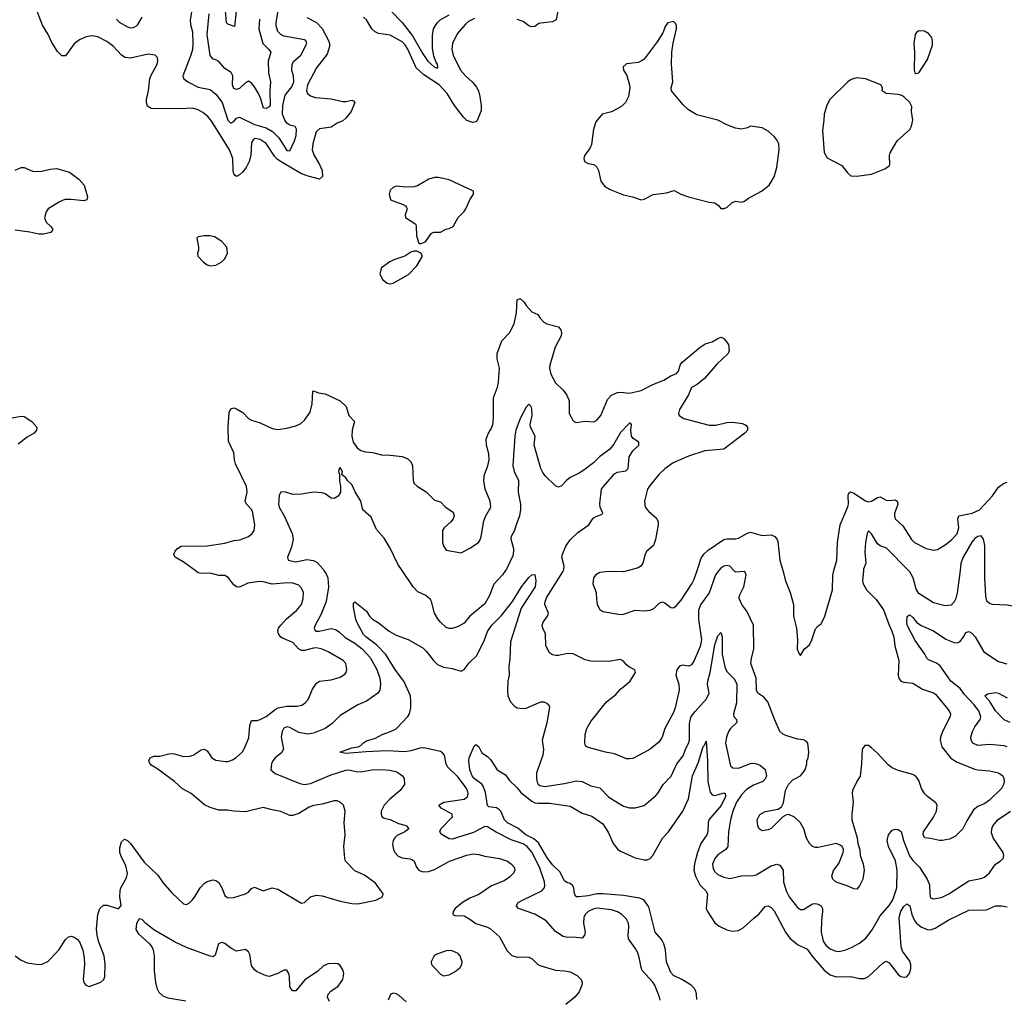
# Model space of a CAD drawing. Header units: inches. Extents: x 1694797 to 1849917, y 907313 to 1017959.
# Tile 35 of 256: x 1731720 to 1738390, y 917102 to 923731. Entities that reach past the tile are written whole.
import ezdxf

# ---------------------------------------------------------------- set-up
doc = ezdxf.new("R2010")
doc.units = ezdxf.units.IN
doc.header["$MEASUREMENT"] = 0
doc.layers.add('B7931', color=7, linetype='Continuous')
doc.layers.add('B7932', color=7, linetype='Continuous')

msp = doc.modelspace()

# ---------------------------------------------------------------- linework, layer by layer
at = {"layer": 'B7931', "color": 5}
for points, elevation in [([(1731690, 917390.3), (1731730, 917360.9), (1731770, 917341.3), (1731850, 917330.5), (1731870, 917333.4), (1731910, 917350.5), (1731930, 917370.5), (1731986.5, 917433.5), (1732030, 917500.4), (1732050, 917519.1), (1732070, 917522), (1732090, 917516.3), (1732110, 917502.8), (1732124.7, 917484.7), (1732147.3, 917427.3), (1732157.2, 917377.2), (1732159.5, 917330), (1732150.4, 917230), (1732155.5, 917210), (1732167.3, 917190), (1732190, 917182), (1732270, 917210.8), (1732289.2, 917230), (1732297, 917250), (1732299.5, 917330), (1732292.3, 917390), (1732253.6, 917490), (1732244.2, 917530), (1732241.3, 917570), (1732249.6, 917670), (1732262, 917710), (1732287.9, 917732.1), (1732313.7, 917733.7), (1732390, 917708.5), (1732406.6, 917730), (1732398.7, 917790), (1732400.3, 917830), (1732406.4, 917850), (1732442.8, 917917.2), (1732449.8, 917950), (1732439.1, 917999.1), (1732404.4, 918070), (1732399.1, 918090), (1732399.1, 918120.9), (1732410, 918162), (1732430, 918181), (1732450, 918170.6), (1732470, 918150.6), (1732564.1, 918024.1), (1732655.1, 917935.1), (1732690, 917886), (1732750, 917816.4), (1732830, 917742.8), (1732850, 917737.3), (1732870, 917747.7), (1732890, 917768), (1732910, 917793), (1732942.6, 917850), (1732970, 917879.5), (1732990, 917893.7), (1733030, 917903.7), (1733050, 917899.5), (1733070, 917885.5), (1733090.2, 917850.2), (1733110, 917798.8), (1733125.3, 917785.3), (1733141.7, 917781.7), (1733170, 917785.3), (1733250, 917810.4), (1733270, 917822), (1733290, 917846.8), (1733310, 917854.9), (1733370, 917830.8), (1733429.4, 917850.6), (1733470, 917840.7), (1733630, 917746), (1733650, 917751.3), (1733689.6, 917790.4), (1733730, 917801.6), (1733770, 917797), (1733890, 917761.1), (1733970, 917744.9), (1734010, 917742.4), (1734132.1, 917767.9), (1734178, 917790), (1734182, 917810), (1734130, 917880.9), (1734056.1, 917936.1), (1733990, 917965.1), (1733928.3, 918030), (1733921.7, 918050), (1733916, 918130), (1733925.1, 918210), (1733917.2, 918290), (1733924.2, 918370), (1733914.5, 918410), (1733891.3, 918431.3), (1733870, 918439.6), (1733850, 918438.7), (1733770, 918416), (1733710, 918408.4), (1733682.2, 918397.8), (1733610, 918354.7), (1733570, 918341.3), (1733550, 918340.7), (1733488.3, 918368.3), (1733430, 918378.7), (1733370, 918395.6), (1733250, 918365.1), (1733170, 918369.7), (1733130, 918376.8), (1733070, 918377.4), (1733010, 918394.7), (1732972.9, 918412.9), (1732880.7, 918490), (1732822, 918522), (1732769.7, 918570), (1732650, 918659.5), (1732610, 918681.6), (1732598.6, 918698.6), (1732595.1, 918710), (1732605.1, 918730), (1732630, 918742.4), (1732670, 918742), (1732739.7, 918760.3), (1732770, 918757.4), (1732830, 918739), (1732870, 918741.5), (1732894.5, 918750), (1732950, 918785.7), (1732970, 918788.7), (1732990, 918777.6), (1733022.4, 918730), (1733050, 918714.6), (1733114.5, 918705.5), (1733132.9, 918707.1), (1733161.6, 918718.4), (1733186.8, 918733.2), (1733229.1, 918770.9), (1733244, 918796), (1733273.2, 918866.8), (1733279.4, 918950), (1733290, 918983), (1733330, 918984.7), (1733350, 918990.2), (1733390, 919011), (1733450, 919058.8), (1733471.1, 919068.9), (1733530, 919081.9), (1733598.9, 919081.1), (1733631.3, 919088.7), (1733655.2, 919104.8), (1733673.3, 919126.7), (1733703.5, 919196.5), (1733730, 919237), (1733750, 919250.2), (1733830, 919258.5), (1733890, 919276.5), (1733922.2, 919297.8), (1733931.2, 919310), (1733936.9, 919330), (1733929.6, 919370), (1733911.8, 919390), (1733809.9, 919449.9), (1733770, 919467), (1733730, 919475), (1733710, 919474.5), (1733650, 919457.5), (1733630, 919459), (1733609.7, 919470), (1733570, 919512.9), (1733500.7, 919540.7), (1733488.7, 919548.7), (1733473.3, 919570), (1733470, 919594), (1733474.2, 919610), (1733488.9, 919630), (1733528.5, 919671.5), (1733595.8, 919730), (1733629.7, 919770), (1733640.4, 919810), (1733642, 919850), (1733630, 919880.9), (1733610, 919899.6), (1733570, 919914.7), (1733535.8, 919915.8), (1733430, 919907), (1733370, 919924.2), (1733344.9, 919924.9), (1733266.1, 919913.9), (1733210, 919887.2), (1733190, 919888.9), (1733170, 919903.5), (1733133.3, 919953.3), (1733110, 919965.6), (1733070, 919965.6), (1733010, 919981), (1732950, 919979.3), (1732930, 919983.5), (1732907.9, 920000)], 880), ([(1733781.6, 920000), (1733796.8, 919976.8), (1733806.8, 919950), (1733812.3, 919887.7), (1733796, 919790), (1733760.2, 919699.8), (1733721.5, 919630), (1733714, 919610), (1733719.1, 919599.1), (1733727, 919590), (1733748.6, 919588.6), (1733830, 919605.9), (1733860.6, 919600.6), (1733884.6, 919584.6), (1733925.1, 919545.1), (1733990, 919507.6), (1734040.9, 919470), (1734095.3, 919410), (1734140.2, 919330), (1734160.3, 919270), (1734163.8, 919230), (1734158.9, 919190), (1734147, 919170), (1734070, 919115.8), (1734010, 919090.3), (1733890, 919018), (1733837.5, 918962.5), (1733789.6, 918930), (1733710, 918897.1), (1733670, 918891.6), (1733610, 918902.3), (1733550, 918937.4), (1733530, 918940.6), (1733510, 918931.1), (1733497.1, 918910), (1733491.4, 918870), (1733506.6, 918790), (1733494.3, 918765.7), (1733451.2, 918730), (1733435.8, 918710), (1733426.3, 918690), (1733422.4, 918650), (1733450, 918625.7), (1733617.1, 918557.1), (1733650, 918549.8), (1733690, 918556), (1733830, 918616), (1733930, 918646.8), (1733950, 918648.7), (1733998.5, 918638.5), (1734030, 918637), (1734106, 918650), (1734170, 918652), (1734226.9, 918646.9), (1734275, 918635), (1734313, 918610), (1734324, 918590), (1734326.3, 918550), (1734296.9, 918510), (1734227.1, 918450), (1734190, 918410.3), (1734169.8, 918370), (1734168.4, 918350), (1734174.5, 918334.5), (1734190, 918321.6), (1734230, 918314), (1734286.4, 918286.4), (1734330, 918275.1), (1734341.2, 918270), (1734356, 918250), (1734329.4, 918230), (1734276.2, 918203.8), (1734260.5, 918190), (1734249.8, 918170.2), (1734244.9, 918144.9), (1734252.1, 918110), (1734261.5, 918090), (1734284.9, 918065), (1734310, 918052.9), (1734366.4, 918046.4), (1734380.4, 918040.4), (1734393.3, 918030), (1734408.2, 917990), (1734423.6, 917970), (1734450, 917958.5), (1734490, 917961.8), (1734530, 917974), (1734632.7, 918030), (1734750, 918072.4), (1734790, 918080.3), (1734830, 918077.2), (1734870, 918064), (1734970, 918049.7), (1735023.7, 918030), (1735051.8, 918010), (1735069.6, 917990), (1735073.3, 917970), (1735064.2, 917950), (1735038.3, 917921.7), (1735002, 917898), (1734916.3, 917863.7), (1734830, 917805), (1734770, 917779.3), (1734719.7, 917750), (1734669.5, 917710), (1734656, 917690), (1734655.3, 917670), (1734670, 917663.7), (1734730, 917659.6), (1734770, 917638.9), (1734810, 917609.8), (1734890, 917583.1), (1734910, 917572.4), (1734970, 917518.3), (1735023.2, 917423.2), (1735053, 917393), (1735090, 917381.7), (1735150, 917383.5), (1735170, 917379.7), (1735191.8, 917370), (1735229.6, 917330), (1735243.6, 917323.6), (1735350, 917291.5), (1735410, 917288.7), (1735450, 917280.3), (1735497, 917257), (1735522.7, 917230), (1735529.8, 917210), (1735528.6, 917190), (1735510, 917146.4), (1735479.7, 917110), (1735419.8, 917060.2)], 860), ([(1736058, 917090), (1736055.1, 917110), (1736021.6, 917190), (1736010, 917210.9), (1735937.4, 917290), (1735929, 917310), (1735919.8, 917370), (1735906.8, 917410), (1735890, 917442.4), (1735844.9, 917504.9), (1735841.4, 917530), (1735846.4, 917586.4), (1735844.1, 917610), (1735830, 917638.9), (1735799.7, 917670), (1735770, 917688.8), (1735730, 917702.2), (1735630, 917712.3), (1735610, 917708.1), (1735570, 917689.7), (1735551.5, 917670), (1735542.4, 917650), (1735539.6, 917610), (1735550.4, 917550), (1735545.5, 917530), (1735530.6, 917510), (1735470, 917515.5), (1735430, 917514), (1735400.9, 917520.9), (1735350, 917554), (1735287.3, 917627.3), (1735210, 917672.1), (1735099, 917710), (1735086, 917726), (1735084.5, 917730), (1735097.6, 917750), (1735129.7, 917770), (1735257.3, 917830), (1735272.9, 917847.1), (1735277.2, 917862.9), (1735274.7, 917890), (1735241, 917990), (1735190, 918091.3), (1735158.9, 918130), (1735130, 918148.3), (1735050, 918175.4), (1734947.3, 918227.3), (1734890, 918264), (1734870, 918265.5), (1734795.2, 918224.8), (1734650, 918178.9), (1734630, 918182.2), (1734574.6, 918214.6), (1734565.4, 918230), (1734573.1, 918250), (1734652.4, 918332.4), (1734649.6, 918350), (1734574.3, 918390), (1734559.6, 918410), (1734593.2, 918430), (1734731.3, 918450), (1734753, 918467), (1734758.7, 918490), (1734754.7, 918510), (1734742.9, 918530), (1734690, 918599.8), (1734618, 918670), (1734609.8, 918690), (1734598.3, 918750), (1734585.2, 918765.2), (1734570, 918773.6), (1734458.3, 918798.3), (1734430, 918796.4), (1734370, 918777.5), (1734330, 918771.1), (1734210, 918778.3), (1734067.6, 918772.4), (1733930, 918759.7), (1733889.6, 918770), (1733970, 918799.1), (1734013.8, 918806.2), (1734030, 918813.8), (1734048.1, 918831.9), (1734070, 918845.4), (1734130, 918863.2), (1734175.6, 918890), (1734231.2, 918908.8), (1734270, 918928.1), (1734349.2, 919010.8), (1734360.3, 919030), (1734368.9, 919070), (1734370.9, 919110), (1734366.8, 919150), (1734322.5, 919250), (1734265, 919325), (1734200.5, 919430), (1734137.4, 919497.4), (1734065.9, 919550), (1734050, 919567), (1734004.2, 919650), (1733996.5, 919670), (1733981, 919750), (1733982.3, 919777.7), (1733990, 919787.3), (1734070, 919724.2), (1734090, 919690.5), (1734110, 919670.4), (1734148.7, 919648.7), (1734222.4, 919590), (1734270, 919561.5), (1734352.6, 919532.6), (1734450, 919475.6), (1734474.6, 919454.6), (1734523.2, 919390), (1734550, 919363.8), (1734590, 919344.1), (1734650, 919335.8), (1734710, 919318.4), (1734730, 919328.4), (1734764.8, 919375.2), (1734816.5, 919423.5), (1734868.1, 919530), (1734890, 919586.4), (1734918, 919630), (1734985.1, 919694.9), (1735058.5, 919790), (1735118.9, 919890), (1735170, 919953), (1735190, 919970.8), (1735210, 919972), (1735216.5, 919930), (1735212, 919890), (1735116.3, 919743.7), (1735044.2, 919515.8), (1735039.8, 919400.2), (1735033.5, 919350), (1735035.6, 919290), (1735027.6, 919250), (1735023.8, 919190), (1735027.5, 919150), (1735044.9, 919110), (1735070, 919082.4), (1735090.2, 919070.2), (1735124, 919064), (1735150, 919067.9), (1735250.4, 919110.4), (1735270, 919110.5), (1735290, 919101), (1735304.7, 919090), (1735310, 919074), (1735290, 918968.7), (1735258.4, 918850), (1735268.3, 918788.3), (1735263.6, 918750), (1735220.2, 918630), (1735220.2, 918590), (1735225.3, 918565.3), (1735232.4, 918552.4), (1735244, 918544), (1735277.2, 918537.2), (1735410, 918557), (1735490, 918575.9), (1735530, 918571.7), (1735590, 918540.3), (1735650, 918526.7), (1735707.2, 918470), (1735730, 918454.3), (1735810, 918404.4), (1735851.8, 918391.8), (1735890, 918391.7), (1735950, 918408.8), (1736030, 918475.8), (1736046, 918494), (1736078.5, 918550), (1736132.4, 918607.6), (1736171, 918690), (1736215.3, 918744.7), (1736229.3, 918790.7), (1736251.2, 918828.8), (1736257.7, 918850), (1736257.2, 918962.8), (1736269.2, 919010), (1736294.8, 919045.2), (1736371.8, 919130), (1736390.8, 919170), (1736378.8, 919230), (1736381.8, 919250), (1736396.9, 919310), (1736430, 919496.4), (1736450, 919557.1), (1736470, 919581), (1736479.6, 919550), (1736479.5, 919430), (1736499.1, 919339.1), (1736513.5, 919313.5), (1736563.3, 919263.3), (1736579.1, 919230), (1736576.3, 919103.7), (1736555.6, 919030), (1736558.3, 919010), (1736575.8, 918990), (1736578.7, 918970), (1736535.6, 918930), (1736522.2, 918910), (1736507.1, 918870), (1736500.8, 918830), (1736535.9, 918675.9), (1736550, 918663.2), (1736590, 918661.6), (1736670, 918691.8), (1736690, 918695), (1736714, 918690), (1736739.1, 918679.1), (1736771.1, 918651.1), (1736779, 918610), (1736771.4, 918590), (1736753.4, 918570), (1736690, 918546.8), (1736643.7, 918516.3), (1736610, 918480.9), (1736576.3, 918430), (1736550.2, 918370.2), (1736534.3, 918310), (1736522.6, 918230), (1736516.2, 918130), (1736503.1, 918110), (1736450, 918073.5), (1736429.2, 918050), (1736413.8, 918010), (1736418.9, 917978.9), (1736430, 917958), (1736450, 917939.7), (1736490, 917922.2), (1736530, 917914.6), (1736610, 917931.7), (1736690, 917934.3), (1736710, 917939), (1736810, 918000.2), (1736850, 918011.7), (1736870, 918004.2), (1736891, 917970), (1736893.4, 917890), (1736911.3, 917830), (1736932.6, 917790), (1736990, 917717.1), (1737010, 917703.8), (1737030, 917704.4), (1737090, 917742.3), (1737110, 917744.9), (1737130, 917740.3), (1737150, 917728.2), (1737158.2, 917710), (1737159, 917690), (1737150.6, 917629.4), (1737150.1, 917549.9), (1737163.3, 917490), (1737181.7, 917461.7), (1737210, 917436.4), (1737242.7, 917422.7), (1737270, 917419.3), (1737310, 917427.7), (1737354.3, 917445.7), (1737410, 917475.9), (1737451.6, 917508.4), (1737495.1, 917564.9), (1737550, 917660.3), (1737610, 917731.1), (1737633.8, 917770), (1737661, 917850), (1737665, 917970), (1737652.2, 918032.2), (1737606.6, 918130), (1737596.9, 918170), (1737604.7, 918210), (1737630, 918241.6), (1737650, 918248.2), (1737670, 918246), (1737691.4, 918231.4), (1737707.6, 918170), (1737748.1, 918068.1), (1737770, 918035.9), (1737815.9, 917990), (1737868.3, 917910), (1737882.6, 917870), (1737885, 917805), (1737890, 917782), (1737910, 917774.9), (1737950, 917782.4), (1737970, 917787.1), (1738013.6, 917810), (1738150, 917897.2), (1738230, 917913.1), (1738256.8, 917923.2), (1738290, 917953), (1738330, 918010.4), (1738361.2, 918030), (1738382.7, 918050), (1738386.6, 918070), (1738382, 918090), (1738315.1, 918190), (1738304, 918224), (1738304.7, 918250), (1738312.8, 918270), (1738347.4, 918312.6), (1738431.3, 918370)], 840), ([(1735011.8, 920000), (1734990.4, 919969.6), (1734932.6, 919907.4), (1734903.7, 919830), (1734870, 919773.8), (1734770, 919690.2), (1734730, 919643.7), (1734690, 919620.3), (1734650, 919606.9), (1734630, 919607.8), (1734610, 919614.9), (1734570, 919650.3), (1734551.8, 919671.8), (1734530.2, 919710), (1734510.2, 919790.2), (1734503, 919803), (1734470.6, 919830), (1734416.4, 919856.4), (1734384.9, 919890), (1734311.2, 920000)], 860), ([(1736457.3, 920000), (1736433.7, 919970), (1736391.5, 919848.5), (1736332, 919768), (1736318.8, 919730), (1736318.3, 919670), (1736338.5, 919530), (1736330, 919486), (1736289.1, 919390.9), (1736270, 919361.1), (1736250, 919351.6), (1736210, 919357.8), (1736190, 919351.7), (1736172.4, 919327.6), (1736165.7, 919290), (1736184.2, 919230), (1736187.6, 919190), (1736159.8, 919070), (1736150, 919038), (1736090.9, 918930), (1736073.1, 918870), (1736050, 918836), (1735990, 918789), (1735950, 918766.5), (1735873, 918727), (1735850, 918723.7), (1735830, 918724.9), (1735750, 918758.3), (1735689.1, 918769.1), (1735590, 918795.5), (1735564.2, 918804.2), (1735553, 918813), (1735548.2, 918830), (1735551.8, 918890), (1735561.7, 918930), (1735590, 918977), (1735694.4, 919110), (1735759, 919161), (1735790, 919196.3), (1735852.4, 919247.6), (1735890.6, 919310), (1735887.1, 919327.1), (1735850, 919344.9), (1735830, 919360.5), (1735810, 919384.9), (1735790, 919397.3), (1735710, 919383.7), (1735590, 919386.3), (1735550, 919394.6), (1735470, 919436.5), (1735430, 919438.3), (1735370, 919423.7), (1735350, 919423.1), (1735330, 919428.4), (1735310, 919443), (1735284.4, 919490), (1735282.4, 919570), (1735263.1, 919610), (1735259.5, 919630), (1735266.7, 919650), (1735295.8, 919690), (1735302, 919710), (1735278.5, 919770), (1735278.8, 919790), (1735290, 919818.3), (1735398.9, 919990), (1735402.9, 920000)], 860), ([(1735843.2, 920000), (1735810, 919991.1), (1735710, 919993.3), (1735650, 919985.6), (1735623.8, 919970), (1735607, 919950), (1735601.6, 919910), (1735626, 919850), (1735626.6, 919806.6), (1735633, 919770), (1735650, 919734.8), (1735670, 919721.6), (1735790, 919702.6), (1735810, 919703.7), (1735890, 919731.6), (1735950, 919726.3), (1735990, 919730.3), (1736016.4, 919743.6), (1736050, 919775.8), (1736070, 919788.4), (1736090, 919781.3), (1736130, 919750.4), (1736150, 919748), (1736170, 919762), (1736200.7, 919799.3), (1736273.8, 919910), (1736290, 919940.5), (1736309.9, 920000)], 880), ([(1737435.9, 920000), (1737428.7, 919930), (1737434, 919910), (1737456.8, 919870), (1737522.7, 919802.7), (1737572.8, 919732.8), (1737609.2, 919630), (1737629.1, 919590), (1737640.9, 919550), (1737647.6, 919490), (1737675.3, 919390), (1737671.9, 919291.9), (1737676.4, 919270), (1737690, 919249.7), (1737710, 919242.7), (1737770, 919236), (1737835, 919195), (1737910, 919170.9), (1737923, 919163), (1738016.3, 919050), (1738026.6, 919030), (1738024.4, 919010), (1737971.8, 918910), (1737958.2, 918870), (1737956.1, 918850), (1737965.9, 918805.9), (1738028.5, 918728.5), (1738070, 918701.8), (1738190, 918655.1), (1738210, 918649.8), (1738290, 918643.8), (1738350, 918629.8), (1738379.8, 918610), (1738387.1, 918590), (1738388.2, 918570), (1738384.8, 918550), (1738370, 918524.2), (1738290, 918444.6), (1738258.5, 918421.5), (1738210, 918400.7), (1738182.4, 918377.6), (1738136.1, 918303.9), (1738110, 918250.4), (1738058.6, 918201.4), (1738018.9, 918181.1), (1737969.7, 918170.3), (1737950, 918170.3), (1737890, 918185.5), (1737851.3, 918190), (1737840.2, 918210), (1737843.5, 918230), (1737911.1, 918330), (1737930.2, 918370), (1737934.9, 918410), (1737926.9, 918426.9), (1737870, 918468.2), (1737850, 918488.5), (1737830, 918523.8), (1737810, 918578.4), (1737790, 918606.3), (1737770, 918619.1), (1737670, 918646), (1737630, 918662.6), (1737602.7, 918682.7), (1737530, 918763), (1737490, 918799.1), (1737470, 918814), (1737446.3, 918813.7), (1737426.6, 918790), (1737423.6, 918690), (1737412.5, 918607.5), (1737390, 918571.3), (1737362, 918510), (1737359.6, 918490), (1737365.1, 918430), (1737356.4, 918350), (1737357.8, 918310), (1737393.7, 918190), (1737398.9, 918150), (1737411.8, 918108.2), (1737412.7, 918070), (1737433.7, 918013.7), (1737440.3, 917970), (1737430.6, 917909.4), (1737410, 917862.8), (1737390, 917841), (1737370, 917844), (1737324.5, 917864.5), (1737250, 917889), (1737227.4, 917910), (1737222.7, 917930), (1737232.4, 917967.6), (1737270, 918016), (1737298.8, 918090), (1737301, 918110), (1737291, 918130), (1737278.5, 918138.5), (1737250, 918150.7), (1737130, 918123), (1737110, 918123), (1737090, 918130.7), (1737070.7, 918150), (1737050, 918186), (1737032.7, 918250), (1737010.4, 918290), (1736969, 918329), (1736930, 918346), (1736910, 918343), (1736890, 918330.7), (1736810, 918252.4), (1736790, 918242.6), (1736750, 918237.1), (1736729, 918249), (1736719.5, 918270), (1736717, 918310), (1736733.8, 918346.2), (1736770, 918367.6), (1736857.4, 918382.6), (1736880.3, 918399.7), (1736894, 918426), (1736907.2, 918510), (1736929.1, 918550), (1736958.6, 918581.4), (1737010.4, 918610), (1737040.5, 918650), (1737053.4, 918690), (1737053, 918710), (1737061.6, 918730), (1737066.7, 918770), (1737059.3, 918830), (1737050, 918842), (1737030, 918852.4), (1736990, 918857.6), (1736910, 918881.3), (1736890, 918890.4), (1736870.4, 918910), (1736832.5, 918992.5), (1736789.1, 919110), (1736762, 919142), (1736721.1, 919170), (1736711.3, 919190), (1736708.8, 919270), (1736672.6, 919370), (1736676.4, 919403.6), (1736693.1, 919470), (1736691.5, 919630), (1736645.2, 919725.2), (1736612.2, 919770), (1736594, 919810), (1736595.3, 919830), (1736626.2, 919890), (1736641.7, 919970), (1736632.4, 919992.4), (1736570, 919988.7), (1736558.7, 920000)], 860), ([(1736888.8, 920000), (1736908.8, 919930), (1736939.5, 919850), (1736961.6, 919770), (1736963.1, 919690), (1736981.6, 919610), (1736988, 919530), (1736987.5, 919467.5), (1737002, 919430), (1737010, 919424.7), (1737034, 919466), (1737070, 919496), (1737086.6, 919530), (1737110, 919604.7), (1737130, 919626), (1737150, 919638), (1737174.5, 919690), (1737226.6, 919870), (1737227.7, 919967.7), (1737236.2, 920000)], 880), ([(1738089.9, 920000), (1738071.5, 919848.5), (1738061.6, 919810), (1738050, 919786.7), (1738030, 919764.9), (1737990, 919760.2), (1737910, 919781.1), (1737810, 919844.4), (1737793.4, 919873.4), (1737773.1, 919950), (1737750.2, 919990), (1737740.4, 920000)], 860), ([(1738752.8, 920000), (1738718, 919962), (1738690, 919902.4), (1738666.3, 919870), (1738576.9, 919810), (1738530, 919772.2), (1738510, 919761.3), (1738490, 919757), (1738470, 919754.9), (1738410, 919765.2), (1738310, 919770.2), (1738290, 919776), (1738272.1, 919792.1), (1738265.4, 919825.4), (1738258.4, 919950), (1738258.1, 920000)], 860), ([(1738410, 918804.4), (1738390, 918811.5), (1738290, 918820.9), (1738210, 918813.8), (1738176.3, 918830), (1738165.7, 918850), (1738163.9, 918870), (1738173.8, 918910), (1738190, 918942), (1738225.6, 918990), (1738231.3, 919008.7), (1738217, 919050), (1738185.9, 919090), (1738120, 919160), (1738090, 919200.6), (1738028.6, 919250), (1737955.1, 919355.1), (1737930, 919372.7), (1737875.8, 919395.8), (1737865.3, 919405.3), (1737852.5, 919432.5), (1737786.3, 919526.3), (1737732.9, 919630), (1737729.2, 919650.8), (1737731.5, 919688.5), (1737742.3, 919697.7), (1737750, 919698.7), (1737770, 919682.3), (1737796.1, 919650), (1737826.8, 919626.8), (1737910, 919591.8), (1737995, 919535), (1738050, 919512.3), (1738070, 919510.3), (1738090, 919518), (1738114.7, 919550), (1738130, 919580.7), (1738150, 919587.7), (1738170, 919574.9), (1738193.1, 919550), (1738250.6, 919450), (1738350, 919384.6), (1738408.2, 919368.2)], 840), ([(1738429.9, 918969.9), (1738388.9, 918988.9), (1738330, 919048.8), (1738291.7, 919111.7), (1738257, 919150), (1738276.2, 919163.8), (1738330, 919173.6), (1738350, 919168.9), (1738410, 919136.9)], 820), ([(1736306.2, 917093.8), (1736305.6, 917130), (1736300.9, 917150), (1736289.7, 917170), (1736268.2, 917190), (1736205, 917230), (1736150, 917257.5), (1736130, 917276.9), (1736102.7, 917350), (1736094.3, 917430), (1736084.3, 917470), (1736070, 917498), (1736024.6, 917550), (1735982.3, 917722.3), (1735949.2, 917769.2), (1735919.8, 917779.8), (1735810, 917799.2), (1735670.5, 917809.5), (1735629.6, 917810.4), (1735570, 917796.9), (1735508.4, 917788.4), (1735489.8, 917789.8), (1735478.7, 917810), (1735474, 917850), (1735465.3, 917865.3), (1735450, 917879.7), (1735426.5, 917886.5), (1735410, 917897), (1735378.6, 917958.6), (1735330, 918006.6), (1735290, 918058.5), (1735235.1, 918155.1), (1735202.2, 918182.2), (1735149.5, 918210), (1735094.9, 918254.9), (1735024.2, 918290), (1735004.7, 918310), (1734978.5, 918370), (1734970, 918379.8), (1734950, 918391.6), (1734898.7, 918398.7), (1734890, 918407.3), (1734875, 918495), (1734859.6, 918539.6), (1734851.6, 918551.6), (1734798.8, 918590), (1734785.6, 918610), (1734769.9, 918650), (1734762.5, 918710), (1734764.7, 918730), (1734799, 918810), (1734810, 918821), (1734830, 918804.7), (1734850, 918764.7), (1734890, 918740.7), (1734910, 918720.7), (1734955.5, 918650), (1735010, 918615.5), (1735037.8, 918577.8), (1735090, 918528.5), (1735115, 918495), (1735190, 918438.3), (1735210, 918426.9), (1735230, 918423.1), (1735310, 918422.9), (1735450, 918403.8), (1735530, 918356.3), (1735596.5, 918336.5), (1735670, 918284.2), (1735707, 918227.1), (1735740.2, 918150), (1735773, 918110), (1735790, 918097.7), (1735890, 918053.7), (1735950, 918039.7), (1735970, 918040.2), (1735990, 918048.2), (1736010, 918069.1), (1736074.2, 918185.8), (1736115.1, 918230), (1736211.6, 918370), (1736250, 918452.7), (1736278.6, 918610), (1736317.5, 918702.5), (1736350, 918807.7), (1736361.2, 918818.8), (1736370, 918844.7), (1736379.6, 918710), (1736382.8, 918570), (1736397.6, 918497.6), (1736410, 918479.6), (1736430, 918475.2), (1736493.4, 918493.4), (1736498.4, 918490), (1736500.5, 918470), (1736472.8, 918407.2), (1736389.4, 918310), (1736383, 918290), (1736381.6, 918230), (1736374.2, 918210), (1736334.2, 918150), (1736310.6, 918090), (1736291.9, 918011.9), (1736287.5, 917970), (1736297.4, 917930), (1736328, 917870), (1736367.7, 917830), (1736379.6, 917810), (1736371, 917710), (1736378.8, 917690), (1736430, 917614.3), (1736459.5, 917590), (1736510, 917565.6), (1736550, 917556.3), (1736590, 917561), (1736621.7, 917578.3), (1736690, 917643.1), (1736730, 917673.7), (1736770, 917724.9), (1736790, 917728.9), (1736810, 917718), (1736830, 917695.3), (1736908, 917550), (1736937.8, 917510), (1736990, 917465.8), (1737054.1, 917434.1), (1737087.6, 917387.6), (1737170, 917292.8), (1737210, 917261.5), (1737250, 917247.6), (1737350, 917248.9), (1737410, 917236.4), (1737442.7, 917237.3), (1737470, 917250.5), (1737570, 917343.1), (1737590, 917353.7), (1737610, 917343.1), (1737670, 917263.7), (1737690, 917250.4), (1737714.5, 917245.5), (1737730, 917248.4), (1737750, 917274), (1737757.1, 917302.9), (1737756.5, 917330), (1737750, 917354.3), (1737701.1, 917421.1), (1737691.2, 917450), (1737677.5, 917650), (1737690, 917691.3), (1737710, 917722.8), (1737730, 917741.1), (1737749.1, 917729.1), (1737763.8, 917670), (1737781.4, 917630), (1737795.6, 917610), (1737830, 917584), (1737870, 917568.1), (1737890, 917566.1), (1737922.3, 917577.7), (1738010, 917632), (1738150, 917698.9), (1738270, 917702.4), (1738330, 917727.5), (1738370, 917729.3), (1738410, 917721.7)], 820), ([(1733819.6, 917079.6), (1733805.7, 917110), (1733810.3, 917130), (1733828.7, 917150), (1733876.7, 917183.3), (1733910.3, 917230), (1733916.4, 917270), (1733910.4, 917290), (1733890, 917324.9), (1733874.4, 917334.4), (1733850, 917338.4), (1733810, 917335.3), (1733778, 917322), (1733737.2, 917282.8), (1733652.9, 917227.1), (1733590, 917153), (1733570, 917153), (1733554.9, 917170), (1733550, 917184.7), (1733548.5, 917250), (1733544.4, 917270), (1733530, 917292.4), (1733510, 917292.7), (1733468.9, 917271.1), (1733410, 917250.3), (1733390, 917253.4), (1733330, 917280.4), (1733310, 917294.9), (1733290, 917324.9), (1733278.4, 917398.4), (1733270, 917416.4), (1733250, 917432), (1733190, 917420.3), (1733150, 917440.9), (1733110, 917474.3), (1733090, 917481.1), (1733067.9, 917472.1), (1733044.7, 917395.3), (1733030, 917383), (1733010, 917387), (1732850, 917445.5), (1732770, 917484.6), (1732630, 917566), (1732571.8, 917610), (1732550, 917635.5), (1732530, 917641.3), (1732511.4, 917608.6), (1732507, 917567), (1732521.7, 917541.7), (1732599.8, 917470), (1732616.2, 917450), (1732625.3, 917430), (1732630.9, 917390), (1732630.9, 917290), (1732640.3, 917210), (1732648.2, 917170), (1732662.6, 917142.6), (1732690, 917119.3), (1732724.3, 917104.3), (1732845.8, 917085.8)], 860), ([(1734339, 917079), (1734290, 917120.4), (1734270, 917132.7), (1734250, 917137.3), (1734232, 917128), (1734216.9, 917090)], 860)]:
    msp.add_lwpolyline(points, dxfattribs=dict(at, elevation=elevation))
at = {"layer": 'B7931', "color": 5, "elevation": 880}
msp.add_lwpolyline([(1734630, 917426.6), (1734610, 917424), (1734540.7, 917399.3), (1734527.7, 917390), (1734508.4, 917350), (1734510.5, 917330), (1734570, 917266), (1734590, 917254.9), (1734630, 917261.6), (1734670, 917283.8), (1734703.7, 917310), (1734714.5, 917330), (1734717, 917350), (1734705.1, 917390), (1734690, 917405.1), (1734650, 917424.7)], close=True, dxfattribs=at)
at = {"layer": 'B7932', "color": 5}
for points, elevation in [([(1732888.1, 923810), (1732874.8, 923730), (1732877.7, 923697.7), (1732890, 923648.7), (1732892.5, 923567.5), (1732889.9, 923530), (1732879.8, 923490), (1732824.7, 923350), (1732832.4, 923330), (1732859.1, 923310), (1732930, 923272.9), (1733010, 923258.4), (1733050, 923227.4), (1733091.6, 923170), (1733130, 923051.1), (1733150, 923030.9), (1733170, 923041.5), (1733190, 923063.5), (1733210, 923071.8), (1733310, 923022), (1733390, 922999), (1733432.7, 922972.7), (1733454, 922954), (1733475.2, 922930), (1733530, 922846), (1733550, 922842.4), (1733582.8, 922910), (1733594, 922946), (1733596.1, 922990), (1733587.2, 923007.2), (1733550, 923016.5), (1733530, 923030.2), (1733517.1, 923050), (1733501.3, 923090), (1733502, 923150), (1733519.4, 923220.6), (1733563.8, 923276.2), (1733576.6, 923310), (1733574, 923350), (1733562.6, 923390), (1733566.2, 923430), (1733577.7, 923450), (1733623.9, 923490), (1733665, 923570), (1733658.2, 923590), (1733650, 923595), (1733510, 923619.5), (1733488.2, 923630), (1733470, 923650.4), (1733458, 923690), (1733458.4, 923710), (1733487.8, 923890)], 860), ([(1733192.8, 923850), (1733174.4, 923685.6), (1733130, 923699.8), (1733120.7, 923710), (1733114.2, 923790)], 820), ([(1733665.5, 923745.5), (1733731.6, 923711.6), (1733770, 923670.3), (1733812.4, 923590), (1733819.2, 923570), (1733819.3, 923550), (1733802.3, 923497.7), (1733730, 923404.7), (1733670.2, 923290), (1733663.6, 923250), (1733670, 923230.7), (1733690, 923214.9), (1733725, 923205), (1733830, 923195.2), (1733910, 923176.5), (1733930, 923176.5), (1733970, 923186.3), (1733981.7, 923181.7), (1733991.3, 923170), (1733966.3, 923110), (1733930, 923062.9), (1733910, 923045.2), (1733870, 923030.7), (1733830, 923003.4), (1733750, 922991.9), (1733729.6, 922970.4), (1733705, 922890), (1733701.5, 922850), (1733715.1, 922810), (1733751.8, 922750), (1733768.1, 922710), (1733770.7, 922669.3), (1733750, 922650.8), (1733673.3, 922670), (1733630, 922686.9), (1733486.4, 922770), (1733465.1, 922785.1), (1733446.5, 922806.5), (1733390, 922892.3), (1733350, 922919), (1733314.4, 922925.6), (1733302, 922918), (1733290, 922899.3), (1733285, 922810), (1733274.3, 922770), (1733255.4, 922730), (1733230, 922697.6), (1733210, 922680.4), (1733190, 922669.6), (1733176.9, 922676.9), (1733170, 922686), (1733166.8, 922706.7), (1733164.6, 922790), (1733142.5, 922850), (1733022.5, 923042.5), (1732994.3, 923074.2), (1732961.8, 923101.8), (1732930, 923120.7), (1732890, 923132.2), (1732810, 923127.7), (1732610, 923128.9), (1732586.1, 923146.1), (1732578.7, 923170), (1732578.8, 923190), (1732591.8, 923248.2), (1732602.2, 923330), (1732608.3, 923351.7), (1732651.1, 923430), (1732655.8, 923450), (1732654.5, 923474.5), (1732639, 923490), (1732590, 923497.4), (1732470, 923469.8), (1732434.5, 923474.5), (1732410.6, 923490.6), (1732354.7, 923550), (1732310, 923584.4), (1732250, 923615.8), (1732210, 923621.1), (1732170, 923614.7), (1732124.9, 923595.1), (1732090, 923567.1), (1732030, 923486.3), (1732006.4, 923486.4), (1731975.3, 923515.3), (1731937.3, 923577.3), (1731910, 923635.1), (1731874.7, 923694.7), (1731841.6, 923781.6)], 880), ([(1733345.7, 923734.3), (1733341.1, 923670), (1733367.2, 923570), (1733409, 923530), (1733422, 923510), (1733403, 923450), (1733404.7, 923370), (1733420.1, 923310), (1733415.1, 923250), (1733417.9, 923150), (1733410, 923140.2), (1733390, 923129.9), (1733371.9, 923131.9), (1733353.8, 923193.8), (1733337.8, 923230), (1733310, 923277), (1733290, 923301.5), (1733270, 923315), (1733250, 923304.2), (1733210, 923265.2), (1733190, 923257.7), (1733170, 923264.5), (1733161.9, 923290), (1733163.1, 923350), (1733153.8, 923373.8), (1733110, 923400.5), (1733070, 923447.3), (1733050, 923458.4), (1733030, 923462.9), (1733010, 923489.3), (1732991.2, 923630), (1733002.8, 923770)], 840), ([(1734233.6, 923790), (1734310, 923712.2), (1734381.6, 923621.6), (1734450, 923500.8), (1734484.8, 923450), (1734530, 923409), (1734550, 923403.6), (1734553.3, 923406.7), (1734550.1, 923430), (1734541.7, 923441.7), (1734525.7, 923485.8), (1734516.2, 923536.2), (1734516.1, 923623.9), (1734522.5, 923670), (1734548, 923710), (1734569.4, 923730), (1734630, 923763)], 860), ([(1735366.4, 923790), (1735354, 923730), (1735330, 923716.2), (1735250, 923708.5), (1735235.9, 923704.1), (1735210, 923686), (1735190, 923682.6), (1735170, 923689.7), (1735130, 923718.3), (1735090, 923732.8)], 880), ([(1732375.5, 923735.5), (1732394.4, 923714.4), (1732450, 923683.7), (1732470, 923676.8), (1732490, 923678.5), (1732510, 923687.8), (1732521, 923699), (1732550, 923748)], 860), ([(1734801, 923739), (1734761.1, 923718.9), (1734739.8, 923700.2), (1734684.5, 923635.5), (1734651.2, 923568.8), (1734647.3, 923530), (1734657.5, 923490), (1734706.7, 923390), (1734739.3, 923350), (1734787.1, 923307.1), (1734814.5, 923274.5), (1734828.2, 923248.2), (1734838, 923210), (1734847.3, 923150), (1734846, 923114), (1734816.1, 923043.9), (1734810, 923038.3), (1734790, 923034.4), (1734750, 923048.8), (1734726.5, 923070), (1734666, 923150), (1734616.1, 923230), (1734561.4, 923290), (1734458.4, 923358.4), (1734405.6, 923405.6), (1734350, 923530.7), (1734330, 923562), (1734310, 923581), (1734230, 923625.5), (1734150, 923638.5), (1734128.1, 923648.1), (1734105, 923670), (1734070, 923729.7), (1734050, 923748.2)], 880), ([(1731688.5, 922711.5), (1731730, 922730.2), (1731750.2, 922730.2), (1731805.9, 922705.9), (1731830, 922702.6), (1731870, 922704.9), (1731930, 922719.2), (1731970, 922722.6), (1732057.6, 922697.6), (1732121.3, 922650), (1732156.9, 922610), (1732180.3, 922530), (1732174.9, 922510), (1732155.4, 922504.6), (1732065.9, 922514.1), (1732026.7, 922513.3), (1731990, 922498.2), (1731912.3, 922450), (1731898.5, 922430), (1731888.6, 922388.6), (1731899.1, 922359.1), (1731932.2, 922330), (1731944.9, 922310), (1731931, 922290), (1731881.3, 922278.7), (1731850, 922277.7), (1731790, 922292.5), (1731690, 922305.5)], 880), ([(1732907.9, 920000), (1732834.7, 920054.7), (1732772.7, 920090), (1732765.1, 920105.1), (1732763.7, 920110), (1732774.5, 920130), (1732789.5, 920150), (1732814.7, 920165.3), (1732990, 920167.8), (1733110, 920184.6), (1733170, 920203.1), (1733211.3, 920208.7), (1733269.5, 920230.5), (1733294, 920250), (1733309.5, 920270.5), (1733313.4, 920306.6), (1733300.4, 920390), (1733292.4, 920410), (1733257.4, 920450), (1733248.4, 920470), (1733260.8, 920530), (1733256.5, 920570), (1733182.2, 920722.2), (1733174.5, 920750), (1733170, 920797.2), (1733135.3, 920875.3), (1733131.9, 920970), (1733139.3, 921070), (1733150, 921094), (1733170, 921101.1), (1733190, 921095.6), (1733230.9, 921070.9), (1733270, 921028.8), (1733290, 921017.4), (1733350, 921000.9), (1733430, 920962.4), (1733470, 920954.4), (1733530, 920963.1), (1733590, 920979.3), (1733623.9, 920996.1), (1733650, 921017.3), (1733688.3, 921071.7), (1733700.4, 921130), (1733705.6, 921214.4), (1733710, 921216.3), (1733743.4, 921203.4), (1733790, 921197), (1733890, 921148.4), (1733932.7, 921110), (1733950.6, 921050), (1733987.7, 921010), (1733972.6, 920950), (1733971.2, 920910), (1733979.7, 920870), (1734007, 920830), (1734030, 920813.4), (1734063.2, 920803.2), (1734110, 920798.5), (1734170, 920782.4), (1734230, 920781.8), (1734310, 920772.8), (1734350, 920756.4), (1734372.7, 920732.7), (1734382, 920710), (1734384.9, 920610), (1734393.4, 920590), (1734411.9, 920571.9), (1734473.4, 920533.4), (1734530, 920476), (1734570, 920464.7), (1734604, 920430), (1734655.9, 920395.9), (1734663.7, 920370), (1734656.5, 920350), (1734641.3, 920330), (1734595.8, 920290), (1734584.4, 920270), (1734584.7, 920190), (1734590, 920167.7), (1734610, 920138.4), (1734710, 920120.5), (1734770, 920150.4), (1734827.3, 920190), (1734837.4, 920202.6), (1734847.1, 920230), (1734864.5, 920335.5), (1734877.2, 920370), (1734911.1, 920430), (1734908.3, 920470), (1734874.3, 920550), (1734864, 920610), (1734869.7, 920650), (1734892, 920708), (1734901.5, 920750), (1734898.2, 920790), (1734881.5, 920850), (1734879.8, 920890), (1734894.3, 920925.7), (1734916.8, 920963.2), (1734925.3, 920990), (1734930.7, 921030.7), (1734930.9, 921170), (1734957.9, 921242.1), (1734964.3, 921275.8), (1734970.7, 921370), (1734954.3, 921434.2), (1734953.7, 921470), (1734985.2, 921554.8), (1735038, 921610), (1735069, 921671), (1735085.3, 921745.3), (1735090, 921834), (1735110, 921842), (1735136.9, 921816.9), (1735150, 921794), (1735190, 921751.3), (1735230, 921734.8), (1735244.9, 921710), (1735270, 921682.6), (1735290, 921671.7), (1735370.5, 921650.5), (1735386, 921630), (1735390.6, 921610), (1735387.7, 921590), (1735347.1, 921512.9), (1735310.3, 921390), (1735309.1, 921370), (1735318.5, 921330), (1735350, 921270.4), (1735401.2, 921221.2), (1735427.2, 921187.2), (1735441.6, 921150), (1735442.6, 921062.6), (1735470, 921014), (1735490, 921002), (1735550, 921010.4), (1735610, 921006), (1735630, 921017.3), (1735657.3, 921050), (1735701.8, 921158.2), (1735730, 921187.1), (1735770, 921205), (1735790, 921207.1), (1735850, 921201.1), (1735930, 921219.4), (1736010, 921260.1), (1736083, 921290), (1736130, 921319.6), (1736170, 921333.7), (1736184, 921350), (1736193.6, 921390), (1736204.8, 921410), (1736330, 921512.6), (1736364.4, 921535.6), (1736411.8, 921548.2), (1736450, 921572.4), (1736470, 921579.6), (1736477.5, 921577.5), (1736492.4, 921570), (1736521.3, 921530), (1736527.2, 921490), (1736519, 921470), (1736442, 921398), (1736359.4, 921300.6), (1736310, 921259.4), (1736270, 921239.6), (1736251.3, 921190), (1736188.8, 921090), (1736183.1, 921063.1), (1736187.7, 921050), (1736218.8, 921030), (1736390, 920984.7), (1736436, 920984), (1736510, 921001.6), (1736550, 921004.9), (1736614.6, 920994.6), (1736632, 920990), (1736642, 920982), (1736650.6, 920970.6), (1736650.6, 920950), (1736633.4, 920930), (1736490, 920821.3), (1736361, 920810), (1736250, 920774.8), (1736146, 920730), (1736090, 920689.6), (1736050, 920651.2), (1735984.7, 920570), (1735973.8, 920550), (1735952.9, 920470), (1735958, 920430), (1735980.8, 920400.8), (1736035, 920355), (1736045.7, 920330), (1736046, 920310), (1736027.2, 920210), (1736013.7, 920170), (1735968.4, 920130), (1735957.6, 920110), (1735940.4, 920050), (1735928, 920030), (1735910, 920018), (1735843.2, 920000)], 880), ([(1735402.9, 920000), (1735406.8, 920010), (1735407.7, 920030), (1735393.8, 920090), (1735396.5, 920110), (1735422, 920170), (1735451.2, 920208.8), (1735502, 920258), (1735576.4, 920310), (1735605.4, 920354.6), (1735630, 920368.6), (1735661.6, 920378.4), (1735670, 920389), (1735651.6, 920430), (1735649, 920451), (1735661.3, 920550), (1735674.4, 920570), (1735750, 920654.3), (1735770, 920666.9), (1735826, 920674), (1735843.1, 920690), (1735848.7, 920770), (1735874, 920810), (1735913.4, 920850), (1735913.4, 920870), (1735874.9, 920894.9), (1735865.3, 920910), (1735859.5, 920950), (1735864.7, 920990), (1735858.8, 920998.8), (1735850, 920998.8), (1735790, 920935.3), (1735745, 920855), (1735718.5, 920821.5), (1735648.4, 920770), (1735606.2, 920730), (1735540.7, 920679.2), (1735510, 920659), (1735449.7, 920630), (1735423.9, 920610), (1735390, 920573.4), (1735370, 920564.4), (1735350, 920573.4), (1735280.1, 920640.1), (1735262.9, 920662.9), (1735250.1, 920690), (1735205.9, 920850), (1735212.7, 920910), (1735179.7, 920970), (1735178.9, 920990), (1735191.7, 921050), (1735190, 921092), (1735184, 921110), (1735170, 921126.8), (1735150, 921106.8), (1735111.3, 921030), (1735082, 920950), (1735073.5, 920910), (1735060.2, 920710), (1735069.8, 920670), (1735099.1, 920610), (1735096, 920530), (1735111.7, 920450), (1735113.5, 920413.5), (1735106.8, 920370), (1735082.4, 920310), (1735072.4, 920270), (1735049.8, 920230.2), (1735046.3, 920213.7), (1735065.3, 920150), (1735066.2, 920130), (1735059.7, 920100.3), (1735018.8, 920010), (1735011.8, 920000)], 860), ([(1731670, 921034.4), (1731730, 921045.3), (1731750, 921042.3), (1731802.6, 921010), (1731835.8, 920970), (1731834.9, 920950), (1731818, 920930), (1731770, 920903.5), (1731710, 920855.1)], 880), ([(1734311.2, 920000), (1734282.6, 920042.6), (1734230, 920151), (1734190, 920218), (1734137.5, 920277.5), (1734100.3, 920360.3), (1734044.9, 920410), (1734030.7, 920470), (1733991.8, 920531.8), (1733970, 920582.4), (1733941.3, 920610), (1733930, 920627.7), (1733902, 920650), (1733906, 920670), (1733890, 920697.3), (1733883.7, 920690), (1733880.9, 920670), (1733887.3, 920650), (1733885.7, 920610), (1733893.7, 920570), (1733893.3, 920530), (1733876.6, 920503.4), (1733850, 920486.8), (1733830, 920490.8), (1733790, 920518.8), (1733770, 920526.8), (1733710, 920530.7), (1733630, 920517.3), (1733570, 920514), (1733513.1, 920533.1), (1733489.7, 920530.3), (1733478.7, 920510), (1733473.3, 920450), (1733478.3, 920430), (1733510.7, 920370.7), (1733565.7, 920250), (1733573.2, 920213.2), (1733562, 920158), (1733534.5, 920090), (1733538, 920070), (1733590, 920058.9), (1733665.2, 920074.8), (1733710, 920068.7), (1733734.3, 920054.3), (1733775, 920010), (1733781.6, 920000)], 860), ([(1737236.2, 920000), (1737254.8, 920070), (1737259.1, 920190), (1737279.1, 920310), (1737329, 920431), (1737333.6, 920450), (1737331.2, 920510), (1737336.1, 920523.9), (1737347.1, 920532.9), (1737370, 920524.4), (1737450, 920471.5), (1737470, 920465.3), (1737490, 920468.9), (1737530, 920494.9), (1737550, 920497.8), (1737590, 920476.2), (1737610, 920473.2), (1737650, 920478), (1737664.9, 920470), (1737668.9, 920450), (1737647.1, 920387.1), (1737645.2, 920370), (1737650.3, 920350), (1737702.2, 920302.2), (1737762.3, 920210), (1737782, 920190), (1737860.7, 920150), (1737910, 920137.4), (1737937.8, 920142.2), (1737990, 920174.9), (1738030, 920204.9), (1738070, 920248.9), (1738082.4, 920290), (1738075, 920350), (1738081.3, 920370), (1738171.7, 920388.3), (1738222.7, 920410), (1738310, 920505.4), (1738350, 920565.5), (1738384.2, 920590), (1738410, 920597.2)], 880), ([(1736309.9, 920000), (1736337.5, 920082.5), (1736355.3, 920110), (1736383.2, 920136.8), (1736490, 920210.1), (1736510, 920215.1), (1736570, 920215.2), (1736590, 920219.6), (1736650, 920252.4), (1736670, 920258.5), (1736750, 920236.9), (1736810, 920240.8), (1736834.9, 920230), (1736850.9, 920210.9), (1736856.1, 920196.1), (1736868.9, 920070), (1736888.8, 920000)], 880), ([(1737740.4, 920000), (1737592, 920152), (1737550, 920167.7), (1737530, 920180.7), (1737490, 920248.7), (1737470, 920268.4), (1737460.3, 920250), (1737449.9, 920190), (1737445.4, 920125.4), (1737451.2, 920050), (1737436.9, 920010), (1737435.9, 920000)], 860), ([(1738258.1, 920000), (1738257.3, 920170), (1738250, 920211.3), (1738234, 920234), (1738210, 920230.3), (1738190, 920216), (1738170, 920192.9), (1738110.7, 920090), (1738096, 920050), (1738089.9, 920000)], 860), ([(1736558.7, 920000), (1736530, 920028.8), (1736510, 920034.9), (1736490, 920030.3), (1736470, 920016.1), (1736457.3, 920000)], 860)]:
    msp.add_lwpolyline(points, dxfattribs=dict(at, elevation=elevation))
at = {"layer": 'B7932', "color": 5, "elevation": 920}
for points in [[(1736150, 923718), (1736130, 923715.3), (1736110, 923708.7), (1736096, 923690), (1736077.1, 923642.9), (1736038.5, 923581.4), (1735950, 923464.5), (1735930, 923449.4), (1735910, 923442), (1735830, 923432), (1735808.4, 923411.6), (1735810.8, 923390), (1735832.2, 923352.2), (1735850.4, 923290), (1735852.4, 923270), (1735843.7, 923210), (1735824.4, 923170), (1735797.7, 923142.3), (1735730, 923107.6), (1735666, 923090), (1735622, 923038), (1735606.4, 922990), (1735594, 922886), (1735581.6, 922858.4), (1735546.8, 922810), (1735541, 922790), (1735546, 922770), (1735570, 922757.3), (1735610, 922750.7), (1735630, 922731), (1735640.5, 922710), (1735657.5, 922637.5), (1735682.8, 922602.8), (1735720.6, 922580.6), (1735810, 922545.3), (1735871.7, 922531.7), (1735930, 922510.6), (1735950, 922515.5), (1736012.3, 922547.7), (1736101.1, 922558.9), (1736153.7, 922573.7), (1736198, 922550), (1736250, 922530.6), (1736390, 922494), (1736430, 922490.7), (1736453.2, 922473.2), (1736470, 922451.3), (1736490, 922451), (1736510, 922458.8), (1736545.2, 922490), (1736570, 922502), (1736610, 922494.8), (1736630, 922500.7), (1736657.1, 922522.9), (1736745.2, 922570), (1736798, 922610), (1736830, 922666), (1736848, 922730), (1736864.5, 922850), (1736862, 922890), (1736850, 922917.2), (1736830, 922939.3), (1736790, 922975.1), (1736750, 922999.3), (1736670, 923009.2), (1736650, 922999.3), (1736610, 922989.3), (1736570, 922996), (1736510, 923019.3), (1736449.5, 923049.5), (1736306.2, 923086.2), (1736250, 923119.3), (1736214.9, 923154.9), (1736134.5, 923250), (1736134, 923270), (1736144.2, 923310), (1736136.3, 923430), (1736138.7, 923510), (1736147, 923573), (1736169.2, 923670), (1736169.1, 923689.1), (1736164, 923704)], [(1737810, 923655.3), (1737795.3, 923644.7), (1737787.3, 923630), (1737777.3, 923570), (1737782.8, 923510), (1737778.8, 923390), (1737784.7, 923370), (1737790, 923366.8), (1737810, 923371.3), (1737870, 923461), (1737902.5, 923557.5), (1737904.1, 923584.1), (1737899.3, 923610), (1737877.2, 923637.2), (1737850, 923653.2)], [(1737390, 923337.4), (1737353.3, 923326.7), (1737330.6, 923310), (1737207.7, 923190), (1737187.1, 923152.9), (1737168.8, 923091.2), (1737168.5, 923050), (1737158.8, 922981.2), (1737170.4, 922830.4), (1737190, 922794.8), (1737290, 922742.8), (1737330, 922690.7), (1737350, 922674), (1737390.6, 922670.6), (1737490, 922685.5), (1737580.2, 922719.8), (1737610, 922742), (1737614, 922750), (1737612.7, 922810), (1737617.2, 922830), (1737665.2, 922910), (1737750, 922987.3), (1737762.4, 923010), (1737769.7, 923050), (1737761.2, 923110), (1737763.1, 923143.1), (1737749.1, 923169.1), (1737710, 923208.7), (1737696.5, 923216.5), (1737670, 923225.2), (1737588.7, 923230), (1737563.7, 923250), (1737566, 923270), (1737554, 923290), (1737450, 923331.3)], [(1734557.3, 922662.7), (1734530, 922662.7), (1734492, 922650), (1734414.2, 922605.8), (1734390, 922598), (1734335.5, 922595.5), (1734270, 922604), (1734250, 922595.3), (1734230, 922575.3), (1734222.8, 922550), (1734231, 922510), (1734319, 922479), (1734334, 922470), (1734339.9, 922459.9), (1734344.9, 922450), (1734330.6, 922410), (1734334, 922390), (1734398, 922350), (1734402.8, 922342.8), (1734406.8, 922330), (1734407.3, 922270), (1734422, 922222), (1734432, 922212), (1734470, 922226), (1734510, 922284.7), (1734529, 922291), (1734570, 922291), (1734607, 922313), (1734630, 922317.3), (1734656, 922330), (1734689.7, 922390.3), (1734730, 922430.7), (1734742.9, 922450), (1734770, 922511.3), (1734795.3, 922550), (1734795.3, 922570), (1734630, 922645.6)], [(1733010, 922266.6), (1732970, 922266.6), (1732930, 922259), (1732921, 922250), (1732930.7, 922190), (1732930.7, 922170), (1732924, 922150), (1732926.8, 922130), (1732964, 922090), (1732990, 922070.7), (1733010, 922063), (1733050, 922067.7), (1733088.7, 922090), (1733109.3, 922110.7), (1733129, 922150), (1733124, 922190), (1733090, 922229.2), (1733039.1, 922259.1)], [(1734410, 922164), (1734390, 922164), (1734370, 922157.2), (1734330, 922129), (1734255.2, 922104.8), (1734228.5, 922091.5), (1734171, 922050), (1734160.7, 922010), (1734178.8, 921970), (1734210, 921946), (1734230, 921942.8), (1734250, 921946.8), (1734354.1, 922005.8), (1734410, 922062.8), (1734449, 922130), (1734438, 922150)]]:
    msp.add_lwpolyline(points, close=True, dxfattribs=at)

doc.saveas('drawing.dxf')
